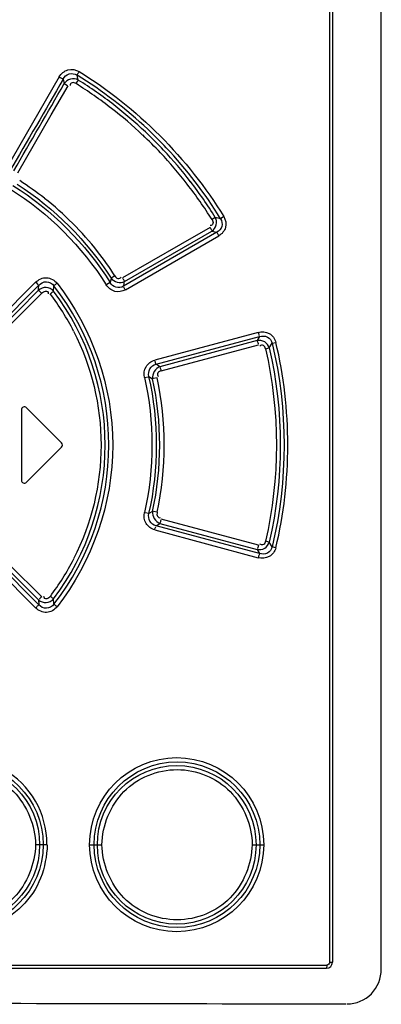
# Model space of a CAD drawing. Header units: inches. Extents: x 0 to 117, y 0 to 83.
# Tile 6 of 66: x 21.596 to 22.53, y 44.993 to 47.534. Entities that reach past the tile are written whole.
import ezdxf

# ---------------------------------------------------------------- set-up
doc = ezdxf.new("R2010")
doc.units = ezdxf.units.IN
doc.header["$LTSCALE"] = 6.431102
doc.header["$MEASUREMENT"] = 0
doc.layers.get('0').update_dxf_attribs({"linetype": 'CONTINUOUS'})

msp = doc.modelspace()

# ---------------------------------------------------------------- linework, layer by layer
at = {"color": 7, "linetype": 'CONTINUOUS'}
for p, q in [((22.5296, 45.0828), (22.5296, 50.1459)), ((22.3966, 45.1012), (22.3966, 50.113)), ((22.4036, 50.113), (22.4036, 45.1012)), ((21.698, 47.386), (21.56, 47.1467)), ((21.7082, 47.3803), (21.711, 47.3687)), ((21.711, 47.3687), (21.7194, 47.364)), ((21.7472, 47.3779), (21.7441, 47.3904)), ((21.6777, 47.2879), (21.7211, 47.3631)), ((21.5913, 47.1383), (21.6777, 47.2879)), ((22.1011, 47.0235), (22.0926, 47.0178)), ((22.1144, 47.02), (22.1011, 47.0235)), ((22.123, 47.0257), (22.1144, 47.02)), ((21.8669, 46.8579), (22.0922, 46.9881)), ((22.0874, 46.9976), (22.0116, 46.9538)), ((22.0922, 46.9881), (22.1051, 46.985)), ((22.1051, 46.985), (21.8641, 46.8458)), ((21.8691, 46.8363), (22.1099, 46.9755)), ((22.0116, 46.9538), (21.8619, 46.8674)), ((21.832, 46.8665), (21.8293, 46.8555)), ((21.6373, 46.8561), (21.4393, 46.658)), ((21.4474, 46.6501), (21.6456, 46.8482)), ((21.6446, 46.8354), (21.4582, 46.6489)), ((21.6835, 46.8329), (21.6843, 46.8468)), ((21.8293, 46.8555), (21.8208, 46.8506)), ((21.57, 46.7446), (21.6529, 46.8275)), ((22.2118, 46.7266), (21.9448, 46.655)), ((21.9482, 46.6442), (22.2155, 46.7158)), ((22.2155, 46.7158), (22.2089, 46.7053)), ((22.2089, 46.7053), (21.9582, 46.6381)), ((21.9616, 46.6273), (22.2125, 46.6945)), ((22.2308, 46.6841), (22.2405, 46.6865)), ((22.2405, 46.6865), (22.2478, 46.6984)), ((22.2478, 46.6984), (22.2574, 46.7009)), ((21.9582, 46.6381), (21.9482, 46.6442)), ((21.9183, 46.6101), (21.9276, 46.6122)), ((21.9299, 46.6126), (21.9393, 46.607)), ((21.951, 46.6095), (21.9416, 46.6074)), ((21.7044, 46.4414), (21.6139, 46.532)), ((21.6004, 46.5264), (21.6004, 46.3453)), ((21.6139, 46.3398), (21.7044, 46.4303)), ((21.9299, 46.2591), (21.9202, 46.2613)), ((21.9393, 46.2647), (21.9299, 46.2591)), ((21.951, 46.2623), (21.9416, 46.2643)), ((21.9482, 46.2275), (21.9582, 46.2337)), ((22.2155, 46.1559), (21.9482, 46.2275)), ((21.9582, 46.2337), (22.2089, 46.1665)), ((22.2125, 46.1773), (21.9616, 46.2444)), ((21.4393, 46.2137), (21.6373, 46.0156)), ((21.6456, 46.0235), (21.4474, 46.2216)), ((21.4582, 46.2228), (21.6446, 46.0363)), ((21.9448, 46.2167), (22.2118, 46.1451)), ((22.2405, 46.1853), (22.2308, 46.1877)), ((22.2478, 46.1734), (22.2405, 46.1853)), ((22.2574, 46.1708), (22.2478, 46.1734)), ((22.2089, 46.1665), (22.2155, 46.1559)), ((21.6529, 46.0442), (21.57, 46.1271)), ((21.6446, 46.0363), (21.6455, 46.0236)), ((21.6843, 46.0249), (21.6835, 46.0388)), ((21.6674, 45.4044), (21.637, 45.4044)), ((21.7767, 45.4044), (21.8083, 45.4044)), ((22.1962, 45.4044), (22.226, 45.4044)), ((19.9303, 45.0934), (22.3887, 45.0934)), ((19.9311, 45.0855), (22.3878, 45.0855)), ((22.3966, 45.1012), (22.4036, 45.1012))]:
    msp.add_line(p, q, dxfattribs=at)
for centre, radius in [((21.443, 45.4043), 0.2138), ((22.0013, 45.4045), 0.2246), ((22.0022, 45.4044), 0.2138), ((21.4427, 45.4042), 0.2049), ((22.0014, 45.4042), 0.2048)]:
    msp.add_circle(centre, radius, dxfattribs=at)
for centre, radius, start, end in [((21.1489, 46.422), 1.1169, 52.228, 57.9402), ((21.1581, 46.4337), 1.1219, 46.755, 58.5114), ((21.1606, 46.4389), 1.1072, 52.1975, 58.0028), ((21.1576, 46.4333), 1.1026, 46.7203, 52.2253), ((21.1594, 46.4374), 1.109, 46.6517, 52.198), ((21.1575, 46.4354), 1.1118, 43.229, 46.6491), ((21.1587, 46.4346), 1.1208, 43.2851, 46.7445), ((21.1596, 46.4356), 1.0997, 43.3152, 46.7139), ((21.1581, 46.4344), 1.1015, 37.7714, 43.3081), ((21.1556, 46.4337), 1.1143, 37.7291, 43.2268), ((21.1578, 46.4341), 1.1219, 31.4868, 43.2743), ((21.1424, 46.413), 0.8386, 51.8653, 57.2405), ((21.1585, 46.4359), 1.1107, 31.9374, 37.7319), ((21.1445, 46.4239), 1.1187, 32.0613, 37.7675), ((21.1575, 46.4329), 0.8136, 38.1504, 51.8361), ((21.1635, 46.4382), 0.8056, 32.6255, 38.1194), ((19.9362, 46.9722), 1.7138, 355.4237, 355.8516), ((21.1596, 46.4359), 0.6665, 321.9308, 38.0691), ((19.6401, 47.3641), 2.2836, 346.8838, 347.1943), ((21.1477, 46.4302), 0.6596, 26.9995, 36.904), ((21.1585, 46.4359), 0.6583, 322.9045, 37.0955), ((21.6083, 46.5264), 0.00787, 44.9908, 179.9992), ((21.6989, 46.4359), 0.00787, 314.9996, 44.9999), ((21.6083, 46.3453), 0.00787, 180.0011, 315.0089), ((21.1445, 46.4434), 0.6634, 323.1327, 332.986), ((21.4428, 45.4053), 0.2238, 359.9843, 180.0144), ((22.3878, 45.1012), 0.0157, 270, 360), ((21.1595, -372.8766), 417.871, 89.824582, 90.175418)]:
    msp.add_arc(centre, radius, start, end, dxfattribs=at)
for points, knots in [([(21.698, 47.386), (21.7032, 47.3942), (21.7193, 47.4087), (21.7411, 47.4047), (21.7494, 47.3998)], [0, 0, 0, 0, 0.500682, 1, 1, 1, 1]), ([(21.7082, 47.3803), (21.7113, 47.3864), (21.7228, 47.3971), (21.7384, 47.3942), (21.7441, 47.3904)], [0, 0, 0, 0, 0.499944, 1, 1, 1, 1]), ([(21.7441, 47.3904), (21.7443, 47.3908), (21.7456, 47.3936), (21.7472, 47.3962), (21.7487, 47.3984)], [0, 0, 0, 0, 0.147465, 1, 1, 1, 1]), ([(21.7472, 47.3779), (21.7414, 47.3812), (21.7266, 47.3833), (21.7146, 47.3744), (21.711, 47.3687)], [0, 0, 0, 0, 0.498838, 1, 1, 1, 1]), ([(21.7418, 47.3686), (21.7387, 47.3703), (21.7316, 47.374), (21.7257, 47.3667), (21.726, 47.3636)], [0, 0, 0, 0, 0.535382, 1, 1, 1, 1]), ([(21.7418, 47.3686), (21.7428, 47.3704), (21.7433, 47.3709), (21.7463, 47.3762), (21.7459, 47.3757)], [0, 0, 0, 0, 0.756951, 1, 1, 1, 1]), ([(22.0926, 47.0178), (22.0943, 47.0147), (22.0979, 47.0078), (22.0908, 47.0019), (22.0879, 47.0023)], [0, 0, 0, 0, 0.538642, 1, 1, 1, 1]), ([(22.0922, 46.9881), (22.0977, 46.9917), (22.1063, 47.0034), (22.1043, 47.0178), (22.1011, 47.0235)], [0, 0, 0, 0, 0.500433, 1, 1, 1, 1]), ([(22.1144, 47.02), (22.1181, 47.0145), (22.1215, 46.9994), (22.1111, 46.9879), (22.1051, 46.985)], [0, 0, 0, 0, 0.500569, 1, 1, 1, 1]), ([(22.123, 47.0257), (22.1277, 47.0175), (22.1321, 46.9965), (22.118, 46.9803), (22.1099, 46.9755)], [0, 0, 0, 0, 0.499975, 1, 1, 1, 1]), ([(22.0874, 46.9976), (22.0884, 46.9958), (22.089, 46.9953), (22.0914, 46.9899), (22.091, 46.9904)], [0, 0, 0, 0, 0.757839, 1, 1, 1, 1]), ([(22.1051, 46.985), (22.1052, 46.9845), (22.1063, 46.9817), (22.1079, 46.9791), (22.1093, 46.9769)], [0, 0, 0, 0, 0.147573, 1, 1, 1, 1]), ([(21.6373, 46.8561), (21.6448, 46.8631), (21.6656, 46.8734), (21.6861, 46.8614), (21.6926, 46.8536)], [0, 0, 0, 0, 0.500725, 1, 1, 1, 1]), ([(21.842, 46.8725), (21.8439, 46.8697), (21.8482, 46.8634), (21.8566, 46.8666), (21.8579, 46.8693)], [0, 0, 0, 0, 0.537083, 1, 1, 1, 1]), ([(21.8669, 46.8579), (21.8667, 46.8583), (21.8655, 46.8611), (21.864, 46.8638), (21.8626, 46.866)], [0, 0, 0, 0, 0.147164, 1, 1, 1, 1]), ([(21.6373, 46.8561), (21.6388, 46.8546), (21.6393, 46.854), (21.6441, 46.8495), (21.6436, 46.8501)], [0, 0, 0, 0, 0.755062, 1, 1, 1, 1]), ([(21.6835, 46.8329), (21.679, 46.8384), (21.6648, 46.8457), (21.6498, 46.8402), (21.6446, 46.8354)], [0, 0, 0, 0, 0.498864, 1, 1, 1, 1]), ([(21.6446, 46.8354), (21.6449, 46.8351), (21.6473, 46.833), (21.6496, 46.8308), (21.6515, 46.8288)], [0, 0, 0, 0, 0.14892, 1, 1, 1, 1]), ([(21.6456, 46.8482), (21.6503, 46.8536), (21.6653, 46.8613), (21.6802, 46.8527), (21.6843, 46.8468)], [0, 0, 0, 0, 0.5002, 1, 1, 1, 1]), ([(21.6843, 46.8468), (21.6846, 46.8471), (21.6869, 46.8492), (21.6893, 46.8511), (21.6914, 46.8526)], [0, 0, 0, 0, 0.146724, 1, 1, 1, 1]), ([(21.6926, 46.8536), (21.783, 46.7374), (21.89, 46.4358), (21.7829, 46.1345), (21.6926, 46.0182)], [0, 0, 0, 0, 0.499992, 1, 1, 1, 1]), ([(21.8691, 46.8363), (21.8609, 46.8319), (21.8402, 46.8283), (21.8243, 46.8418), (21.8192, 46.8496)], [0, 0, 0, 0, 0.49915, 1, 1, 1, 1]), ([(21.8641, 46.8458), (21.8585, 46.8423), (21.8436, 46.8399), (21.8325, 46.8498), (21.8293, 46.8555)], [0, 0, 0, 0, 0.500194, 1, 1, 1, 1]), ([(21.8691, 46.8363), (21.8681, 46.8381), (21.8675, 46.8387), (21.8649, 46.8442), (21.8653, 46.8436)], [0, 0, 0, 0, 0.756447, 1, 1, 1, 1]), ([(21.6529, 46.8275), (21.6556, 46.8302), (21.6605, 46.8333), (21.6688, 46.8325), (21.6698, 46.8282), (21.6698, 46.8263)], [0, 0, 0, 0, 0.519784, 0.737869, 1, 1, 1, 1]), ([(21.6752, 46.8263), (21.6768, 46.8276), (21.6774, 46.8279), (21.6821, 46.8318), (21.6816, 46.8314)], [0, 0, 0, 0, 0.757652, 1, 1, 1, 1]), ([(21.7354, 46.7297), (21.7812, 46.6399), (21.8313, 46.4359), (21.7812, 46.2319), (21.7354, 46.1421)], [0, 0, 0, 0, 0.5, 1, 1, 1, 1]), ([(22.2405, 46.6865), (22.2388, 46.6928), (22.2298, 46.7046), (22.2154, 46.7067), (22.2089, 46.7053)], [0, 0, 0, 0, 0.498373, 1, 1, 1, 1]), ([(22.2118, 46.7266), (22.2211, 46.7288), (22.2425, 46.7281), (22.255, 46.7101), (22.2574, 46.7009)], [0, 0, 0, 0, 0.500414, 1, 1, 1, 1]), ([(22.2118, 46.7266), (22.2124, 46.7245), (22.2123, 46.7236), (22.2147, 46.7177), (22.2147, 46.7184)], [0, 0, 0, 0, 0.750217, 1, 1, 1, 1]), ([(22.2155, 46.7158), (22.2219, 46.718), (22.2371, 46.7178), (22.2466, 46.7051), (22.2478, 46.6984)], [0, 0, 0, 0, 0.498549, 1, 1, 1, 1]), ([(22.2089, 46.7053), (22.2091, 46.7049), (22.2105, 46.702), (22.2113, 46.6989), (22.2118, 46.6962)], [0, 0, 0, 0, 0.15094, 1, 1, 1, 1]), ([(22.2308, 46.6841), (22.2299, 46.6875), (22.2274, 46.6949), (22.2182, 46.6938), (22.2164, 46.6914)], [0, 0, 0, 0, 0.535693, 1, 1, 1, 1]), ([(21.9183, 46.6101), (21.9165, 46.6193), (21.9184, 46.6402), (21.9357, 46.6525), (21.9448, 46.655)], [0, 0, 0, 0, 0.500683, 1, 1, 1, 1]), ([(21.9299, 46.6126), (21.9281, 46.619), (21.9294, 46.634), (21.9418, 46.6428), (21.9482, 46.6442)], [0, 0, 0, 0, 0.500249, 1, 1, 1, 1]), ([(21.9482, 46.6442), (21.948, 46.6447), (21.9468, 46.6476), (21.9459, 46.6507), (21.9454, 46.6534)], [0, 0, 0, 0, 0.150068, 1, 1, 1, 1]), ([(21.9616, 46.6273), (21.9611, 46.6294), (21.9611, 46.6302), (21.9589, 46.6362), (21.9589, 46.6355)], [0, 0, 0, 0, 0.756077, 1, 1, 1, 1]), ([(21.9616, 46.6273), (21.9583, 46.6263), (21.9511, 46.6239), (21.9518, 46.6149), (21.9541, 46.613)], [0, 0, 0, 0, 0.532893, 1, 1, 1, 1]), ([(21.9448, 46.2167), (21.9358, 46.2194), (21.9184, 46.2315), (21.9164, 46.2525), (21.9183, 46.2617)], [0, 0, 0, 0, 0.499251, 1, 1, 1, 1]), ([(21.9482, 46.2275), (21.9418, 46.229), (21.9294, 46.2377), (21.9281, 46.2527), (21.9299, 46.2591)], [0, 0, 0, 0, 0.499844, 1, 1, 1, 1]), ([(21.951, 46.2623), (21.9504, 46.2589), (21.949, 46.2514), (21.9572, 46.2476), (21.96, 46.2487)], [0, 0, 0, 0, 0.536528, 1, 1, 1, 1]), ([(21.9448, 46.2167), (21.9453, 46.2188), (21.9453, 46.2197), (21.9475, 46.2257), (21.9475, 46.225)], [0, 0, 0, 0, 0.75296, 1, 1, 1, 1]), ([(21.9582, 46.2337), (21.9584, 46.2341), (21.9596, 46.237), (21.9605, 46.2401), (21.961, 46.2427)], [0, 0, 0, 0, 0.149628, 1, 1, 1, 1]), ([(22.2089, 46.1665), (22.2154, 46.1651), (22.2298, 46.1672), (22.2388, 46.1789), (22.2405, 46.1853)], [0, 0, 0, 0, 0.501737, 1, 1, 1, 1]), ([(22.2125, 46.1773), (22.212, 46.1752), (22.2121, 46.1742), (22.2097, 46.1684), (22.2097, 46.1691)], [0, 0, 0, 0, 0.753264, 1, 1, 1, 1]), ([(22.2478, 46.1734), (22.2464, 46.1667), (22.2372, 46.1539), (22.2219, 46.1538), (22.2155, 46.1559)], [0, 0, 0, 0, 0.5015, 1, 1, 1, 1]), ([(22.2308, 46.1877), (22.2299, 46.1843), (22.2274, 46.1769), (22.2183, 46.178), (22.2164, 46.1804)], [0, 0, 0, 0, 0.535127, 1, 1, 1, 1]), ([(22.2574, 46.1708), (22.2549, 46.1617), (22.2426, 46.1436), (22.2211, 46.1429), (22.2118, 46.1451)], [0, 0, 0, 0, 0.499583, 1, 1, 1, 1]), ([(22.2155, 46.1559), (22.2152, 46.1555), (22.2139, 46.1526), (22.213, 46.1495), (22.2125, 46.1468)], [0, 0, 0, 0, 0.151437, 1, 1, 1, 1]), ([(21.6752, 46.0454), (21.6729, 46.0425), (21.6684, 46.0389), (21.6602, 46.0389), (21.6588, 46.043), (21.6586, 46.0449)], [0, 0, 0, 0, 0.516388, 0.734582, 1, 1, 1, 1]), ([(21.6752, 46.0454), (21.6768, 46.0442), (21.6774, 46.0439), (21.6821, 46.04), (21.6816, 46.0404)], [0, 0, 0, 0, 0.758242, 1, 1, 1, 1]), ([(21.6456, 46.0235), (21.6452, 46.0232), (21.6428, 46.0211), (21.6405, 46.0188), (21.6386, 46.0168)], [0, 0, 0, 0, 0.149459, 1, 1, 1, 1]), ([(21.6446, 46.0363), (21.6498, 46.0315), (21.6648, 46.0261), (21.679, 46.0334), (21.6835, 46.0388)], [0, 0, 0, 0, 0.501261, 1, 1, 1, 1]), ([(21.6843, 46.0249), (21.68, 46.0191), (21.6654, 46.0104), (21.6504, 46.0182), (21.6456, 46.0235)], [0, 0, 0, 0, 0.500087, 1, 1, 1, 1]), ([(21.6529, 46.0442), (21.6513, 46.0427), (21.6509, 46.0421), (21.6461, 46.0377), (21.6466, 46.0383)], [0, 0, 0, 0, 0.758378, 1, 1, 1, 1]), ([(21.6926, 46.0182), (21.6909, 46.0194), (21.6903, 46.0198), (21.6857, 46.0237), (21.6863, 46.0234)], [0, 0, 0, 0, 0.758274, 1, 1, 1, 1]), ([(21.6926, 46.0182), (21.686, 46.0104), (21.6657, 45.9983), (21.6447, 46.0086), (21.6373, 46.0156)], [0, 0, 0, 0, 0.499243, 1, 1, 1, 1]), ([(21.2491, 45.4044), (21.2503, 45.4538), (21.2906, 45.5569), (21.4431, 45.6188), (21.5954, 45.5569), (21.6361, 45.4538), (21.637, 45.4044)], [0, 0, 0, 0, 0.250036, 0.500034, 0.749986, 1, 1, 1, 1]), ([(21.8083, 45.4044), (21.8095, 45.4539), (21.8499, 45.557), (22.0024, 45.6188), (22.1545, 45.5569), (22.1953, 45.4539), (22.1962, 45.4044)], [0, 0, 0, 0, 0.250268, 0.500124, 0.74981, 1, 1, 1, 1]), ([(21.6674, 45.4044), (21.6659, 45.3752), (21.656, 45.3161), (21.5903, 45.2172), (21.4427, 45.155), (21.2672, 45.2278), (21.2173, 45.3471), (21.2181, 45.4044)], [0, 0, 0, 0, 0.126883, 0.25355, 0.502331, 0.751206, 1, 1, 1, 1]), ([(21.637, 45.4044), (21.6358, 45.3549), (21.5955, 45.2518), (21.443, 45.1899), (21.2907, 45.2518), (21.25, 45.3549), (21.2491, 45.4044)], [0, 0, 0, 0, 0.250001, 0.499938, 0.749953, 1, 1, 1, 1]), ([(22.1962, 45.4044), (22.195, 45.3549), (22.1547, 45.2518), (22.0023, 45.19), (21.85, 45.2518), (21.8093, 45.3549), (21.8083, 45.4044)], [0, 0, 0, 0, 0.25019, 0.49986, 0.749726, 1, 1, 1, 1]), ([(22.3887, 45.0934), (22.3887, 45.0915), (22.3882, 45.0897), (22.3886, 45.0855), (22.3878, 45.0855)], [0, 0, 0, 0, 0.700029, 1, 1, 1, 1]), ([(22.4417, 44.9935), (22.4642, 44.9935), (22.5112, 45.013), (22.5296, 45.0601), (22.5296, 45.0828)], [0, 0, 0, 0, 0.498094, 1, 1, 1, 1])]:
    msp.add_open_spline(points, degree=3, knots=knots, dxfattribs=at)
for points in [[(21.7494, 47.3998), (21.8996, 47.3076), (22.0306, 47.1757), (22.123, 47.0257)], [(21.7082, 47.3803), (21.6629, 47.3002), (21.6155, 47.2212), (21.57, 47.1411)], [(21.5813, 47.1439), (21.6239, 47.2192), (21.6685, 47.2933), (21.711, 47.3687)], [(21.698, 47.386), (21.7006, 47.3845), (21.7082, 47.38), (21.7058, 47.3817)], [(21.5725, 47.0963), (21.671, 47.0345), (21.7572, 46.948), (21.8192, 46.8496)], [(21.5787, 47.1058), (21.6788, 47.0433), (21.7666, 46.9556), (21.8293, 46.8555)], [(21.5898, 47.1088), (21.686, 47.0472), (21.7704, 46.9627), (21.832, 46.8665)], [(21.842, 46.8725), (21.8395, 46.8709), (21.832, 46.866), (21.8343, 46.8679)], [(21.832, 46.8665), (21.8389, 46.8567), (21.8563, 46.8523), (21.8669, 46.8579)], [(22.2308, 46.6841), (22.2679, 46.5228), (22.2679, 46.3489), (22.2308, 46.1877)], [(22.2405, 46.6865), (22.2782, 46.5237), (22.2782, 46.348), (22.2405, 46.1853)], [(22.2478, 46.6984), (22.2887, 46.5282), (22.2887, 46.3435), (22.2478, 46.1734)], [(22.2574, 46.1708), (22.2985, 46.3427), (22.2985, 46.5291), (22.2574, 46.7009)], [(21.9582, 46.6381), (21.9466, 46.6346), (21.9372, 46.619), (21.9393, 46.607)], [(21.9183, 46.6101), (21.9441, 46.4968), (21.9441, 46.3749), (21.9183, 46.2617)], [(21.9299, 46.2591), (21.9562, 46.374), (21.9562, 46.4978), (21.9299, 46.6126)], [(21.9393, 46.2647), (21.9637, 46.3762), (21.9637, 46.4956), (21.9393, 46.607)], [(21.951, 46.2623), (21.9756, 46.3754), (21.9756, 46.4964), (21.951, 46.6095)], [(21.9393, 46.2647), (21.9372, 46.2528), (21.9466, 46.2372), (21.9582, 46.2337)], [(22.3966, 45.1012), (22.3966, 45.0975), (22.3924, 45.0934), (22.3887, 45.0934)]]:
    msp.add_open_spline(points, degree=3, dxfattribs=at)

doc.saveas('drawing.dxf')
